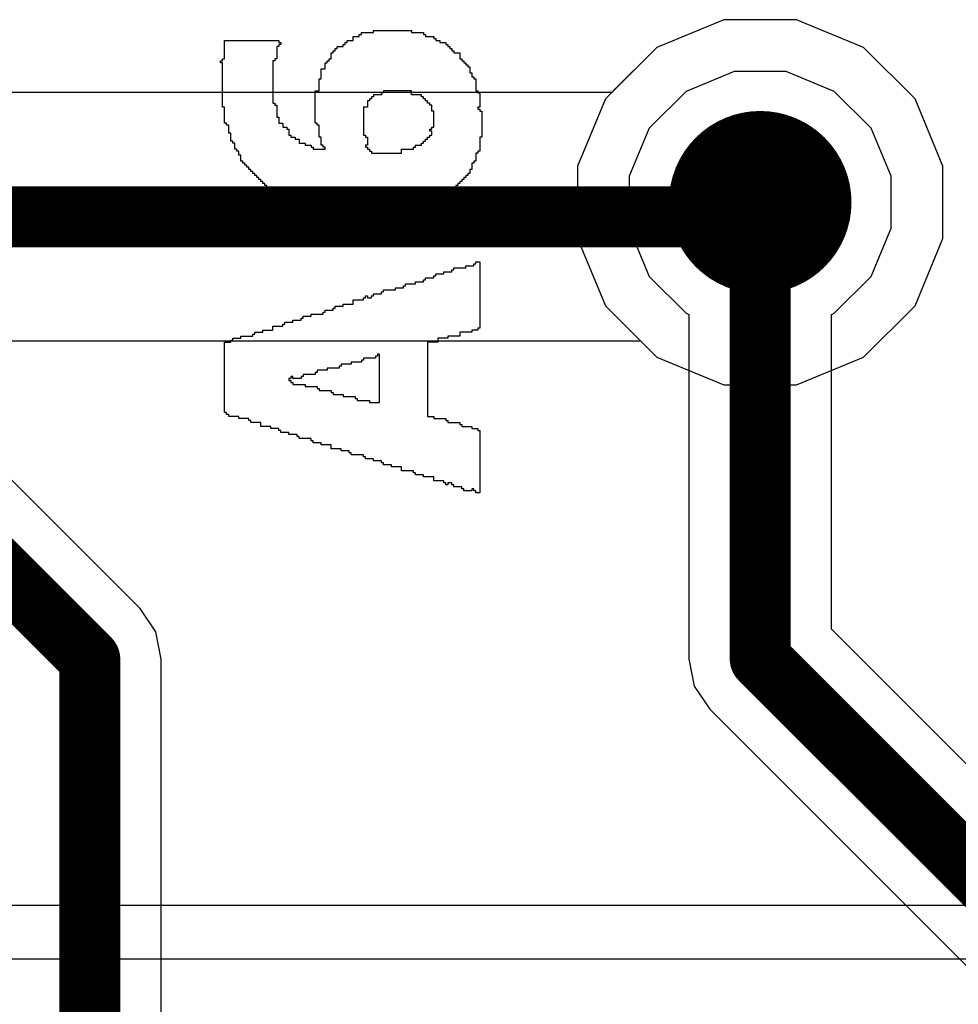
# Model space of a CAD drawing. Header units: millimetres. Extents: x -0.08 to 3.17, y -0.08 to 4.88.
# Tile 171 of 256: x 1.7 to 1.82, y 2.27 to 2.4. Entities that reach past the tile are written whole.
import ezdxf

# ---------------------------------------------------------------- set-up
doc = ezdxf.new("R2010")
doc.units = ezdxf.units.MM
doc.header["$MEASUREMENT"] = 0
for name, color, linetype in [('BottomLayer', 5, 'Continuous'), ('MidLayer1', 16, 'Continuous'), ('MidLayer2', 76, 'Continuous'), ('MultiLayer', 9, 'Continuous'), ('TopLayer', 1, 'Continuous'), ('TopOverlay', 2, 'Continuous'), ('ViaHoleLayer', 16, 'Continuous')]:
    doc.layers.add(name, color=color, linetype=linetype)

msp = doc.modelspace()

# ---------------------------------------------------------------- linework, layer by layer
at = {"layer": 'BottomLayer'}
for p, q in [((1.79451, 2.39764), (1.78583, 2.39404)), ((1.80391, 2.39764), (1.79451, 2.39764)), ((1.81259, 2.39404), (1.80391, 2.39764)), ((1.78583, 2.39404), (1.77999, 2.3882)), ((1.81924, 2.3874), (1.81259, 2.39404)), ((1.77999, 2.3882), (1.58633, 2.3882)), ((1.82283, 2.37871), (1.81924, 2.3874)), ((1.82283, 2.36932), (1.82283, 2.37871)), ((1.81924, 2.36063), (1.82283, 2.36932)), ((1.81259, 2.35399), (1.81924, 2.36063)), ((1.59007, 2.35609), (1.78374, 2.35609)), ((1.78374, 2.35609), (1.78583, 2.35399)), ((1.78583, 2.35399), (1.79451, 2.35039)), ((1.80391, 2.35039), (1.81259, 2.35399)), ((1.79451, 2.35039), (1.80391, 2.35039))]:
    msp.add_line(p, q, dxfattribs=at)
for points, const_width in [([(1.79331, 2.37402, 1), (1.80512, 2.37402, 1)], 0.01181), ([(1.79724, 2.37402, 1), (1.80118, 2.37402, 1)], 0.00394), ([(1.79537, 2.37214, 1), (1.79931, 2.37214, 1)], 0.00394), ([(1.79537, 2.37214, 1), (1.79931, 2.37214, 1)], 0.00394)]:
    msp.add_lwpolyline(points, format="xyb", close=True, dxfattribs=dict(at, const_width=const_width))
at = {"layer": 'BottomLayer', "const_width": 0.00787}
for points in [[(1.79734, 2.37214), (1.79921, 2.37402)], [(1.57272, 2.37214), (1.79734, 2.37214)]]:
    msp.add_lwpolyline(points, dxfattribs=at)
at = {"layer": 'MidLayer1'}
for p, q in [((1.79451, 2.39764), (1.78583, 2.39404)), ((1.80391, 2.39764), (1.79451, 2.39764)), ((1.81259, 2.39404), (1.80391, 2.39764)), ((1.78583, 2.39404), (1.77919, 2.3874)), ((1.81924, 2.3874), (1.81259, 2.39404)), ((1.77919, 2.3874), (1.77559, 2.37871)), ((1.82283, 2.37871), (1.81924, 2.3874)), ((1.77559, 2.37871), (1.77559, 2.36932)), ((1.82283, 2.36932), (1.82283, 2.37871)), ((1.77559, 2.36932), (1.77919, 2.36063)), ((1.81924, 2.36063), (1.82283, 2.36932)), ((1.77919, 2.36063), (1.78583, 2.35399)), ((1.81259, 2.35399), (1.81924, 2.36063)), ((1.78583, 2.35399), (1.79451, 2.35039)), ((1.80391, 2.35039), (1.81259, 2.35399)), ((1.79451, 2.35039), (1.80391, 2.35039))]:
    msp.add_line(p, q, dxfattribs=at)
at = {"layer": 'MidLayer1', "const_width": 0.01181}
msp.add_lwpolyline([(1.79331, 2.37402, 1), (1.80512, 2.37402, 1)], format="xyb", close=True, dxfattribs=at)
at = {"layer": 'MidLayer2'}
for p, q in [((1.79585, 2.39094), (1.78962, 2.38837)), ((1.80258, 2.39094), (1.79585, 2.39094)), ((1.8088, 2.38837), (1.80258, 2.39094)), ((1.78962, 2.38837), (1.78486, 2.38361)), ((1.81356, 2.38361), (1.8088, 2.38837)), ((1.71903, 2.32145), (1.65437, 2.3861)), ((1.78486, 2.38361), (1.78228, 2.37738)), ((1.81614, 2.37738), (1.81356, 2.38361)), ((1.78228, 2.37738), (1.78228, 2.37065)), ((1.81614, 2.37065), (1.81614, 2.37738)), ((1.78228, 2.37065), (1.78486, 2.36443)), ((1.81356, 2.36443), (1.81614, 2.37065)), ((1.78486, 2.36443), (1.78962, 2.35966)), ((1.8088, 2.35966), (1.81356, 2.36443)), ((1.78962, 2.35966), (1.78998, 2.35952)), ((1.78998, 2.35952), (1.78998, 2.31496)), ((1.80845, 2.35952), (1.8088, 2.35966)), ((1.80845, 2.31878), (1.80845, 2.35952)), ((1.72103, 2.31845), (1.71903, 2.32145)), ((1.71903, 2.32145), (1.71903, 2.32145)), ((1.72173, 2.31492), (1.72103, 2.31845)), ((2.41721, 1.71002), (1.80845, 2.31878)), ((1.72173, 1.6417), (1.72173, 2.31492)), ((1.72173, 2.31492), (1.72173, 2.31492)), ((1.78998, 2.31496), (1.78998, 2.31496)), ((1.78998, 2.31496), (1.79068, 2.31143)), ((1.79068, 2.31143), (1.79268, 2.30843)), ((1.79268, 2.30843), (2.40686, 1.69426))]:
    msp.add_line(p, q, dxfattribs=at)
at = {"layer": 'MidLayer2', "const_width": 0.00787}
for points in [[(1.64514, 2.38228), (1.7125, 2.31492)], [(1.79921, 2.31496), (1.79921, 2.37402)], [(1.7125, 1.62721), (1.7125, 2.31492)], [(1.79921, 2.31496), (2.41339, 1.70079)]]:
    msp.add_lwpolyline(points, dxfattribs=at)
at = {"layer": 'MidLayer2'}
for points, const_width in [([(1.79331, 2.37402, 1), (1.80512, 2.37402, 1)], 0.01181), ([(1.79724, 2.37402, 1), (1.80118, 2.37402, 1)], 0.00394), ([(1.71053, 2.31492, 1), (1.71447, 2.31492, 1)], 0.00394), ([(1.71053, 2.31492, 1), (1.71447, 2.31492, 1)], 0.00394), ([(1.79724, 2.31496, 1), (1.80118, 2.31496, 1)], 0.00394), ([(1.79724, 2.31496, 1), (1.80118, 2.31496, 1)], 0.00394)]:
    msp.add_lwpolyline(points, format="xyb", close=True, dxfattribs=dict(at, const_width=const_width))
at = {"layer": 'MultiLayer', "const_width": 0.01181}
msp.add_lwpolyline([(1.79331, 2.37402, 1), (1.80512, 2.37402, 1)], format="xyb", close=True, dxfattribs=at)
at = {"layer": 'TopLayer'}
for p, q in [((1.79451, 2.39764), (1.78583, 2.39404)), ((1.80391, 2.39764), (1.79451, 2.39764)), ((1.81259, 2.39404), (1.80391, 2.39764)), ((1.78583, 2.39404), (1.77919, 2.3874)), ((1.81924, 2.3874), (1.81259, 2.39404)), ((1.77919, 2.3874), (1.77559, 2.37871)), ((1.82283, 2.37871), (1.81924, 2.3874)), ((1.77559, 2.37871), (1.77559, 2.36932)), ((1.82283, 2.36932), (1.82283, 2.37871)), ((1.77559, 2.36932), (1.77919, 2.36063)), ((1.81924, 2.36063), (1.82283, 2.36932)), ((1.77919, 2.36063), (1.78583, 2.35399)), ((1.81259, 2.35399), (1.81924, 2.36063)), ((1.78583, 2.35399), (1.79451, 2.35039)), ((1.80391, 2.35039), (1.81259, 2.35399)), ((1.79451, 2.35039), (1.80391, 2.35039))]:
    msp.add_line(p, q, dxfattribs=at)
at = {"layer": 'TopLayer', "const_width": 0.01181}
msp.add_lwpolyline([(1.79331, 2.37402, 1), (1.80512, 2.37402, 1)], format="xyb", close=True, dxfattribs=at)
at = {"layer": 'TopOverlay'}
for p, q in [((1.74762, 2.39571), (1.74762, 2.39597)), ((1.74762, 2.39597), (1.74918, 2.39597)), ((1.74918, 2.39597), (1.74918, 2.39623)), ((1.74918, 2.39623), (1.75412, 2.39623)), ((1.75412, 2.39623), (1.75412, 2.39597)), ((1.75412, 2.39597), (1.75568, 2.39597)), ((1.75568, 2.39597), (1.75568, 2.39571)), ((1.72994, 2.39259), (1.72994, 2.39493)), ((1.72994, 2.39493), (1.73072, 2.39493)), ((1.73072, 2.39493), (1.73098, 2.39493)), ((1.73098, 2.39493), (1.73696, 2.39493)), ((1.73696, 2.39493), (1.73696, 2.39467)), ((1.73696, 2.39467), (1.73722, 2.39467)), ((1.73722, 2.39467), (1.73722, 2.39441)), ((1.74554, 2.39441), (1.74554, 2.39467)), ((1.74554, 2.39467), (1.7458, 2.39467)), ((1.7458, 2.39467), (1.7458, 2.39493)), ((1.7458, 2.39493), (1.74658, 2.39493)), ((1.74658, 2.39493), (1.74658, 2.39545)), ((1.74658, 2.39545), (1.74736, 2.39545)), ((1.74736, 2.39545), (1.74736, 2.39571)), ((1.74736, 2.39571), (1.74762, 2.39571)), ((1.75568, 2.39571), (1.75594, 2.39571)), ((1.75594, 2.39571), (1.75594, 2.39545)), ((1.75594, 2.39545), (1.75698, 2.39545)), ((1.75698, 2.39545), (1.75698, 2.39519)), ((1.75698, 2.39519), (1.75724, 2.39519)), ((1.75724, 2.39519), (1.75724, 2.39493)), ((1.75724, 2.39493), (1.75776, 2.39493)), ((1.75776, 2.39493), (1.75776, 2.39467)), ((1.75776, 2.39467), (1.75854, 2.39467)), ((1.75854, 2.39467), (1.75854, 2.39441)), ((1.73696, 2.39415), (1.7367, 2.39415)), ((1.7367, 2.39415), (1.7367, 2.39259)), ((1.73722, 2.39441), (1.73696, 2.39441)), ((1.73696, 2.39441), (1.73696, 2.39415)), ((1.74372, 2.39259), (1.74372, 2.39337)), ((1.74372, 2.39337), (1.74398, 2.39337)), ((1.74398, 2.39337), (1.74398, 2.39363)), ((1.74398, 2.39363), (1.74424, 2.39363)), ((1.74424, 2.39363), (1.74424, 2.39389)), ((1.74424, 2.39389), (1.7445, 2.39389)), ((1.7445, 2.39389), (1.7445, 2.39415)), ((1.7445, 2.39415), (1.74528, 2.39415)), ((1.74528, 2.39415), (1.74528, 2.39441)), ((1.74528, 2.39441), (1.74554, 2.39441)), ((1.75854, 2.39441), (1.7588, 2.39441)), ((1.7588, 2.39441), (1.7588, 2.39415)), ((1.7588, 2.39415), (1.75906, 2.39415)), ((1.75906, 2.39415), (1.75906, 2.39389)), ((1.75906, 2.39389), (1.75932, 2.39389)), ((1.75932, 2.39389), (1.75932, 2.39363)), ((1.75932, 2.39363), (1.75958, 2.39363)), ((1.75958, 2.39363), (1.75958, 2.39337)), ((1.75958, 2.39337), (1.76036, 2.39337)), ((1.76036, 2.39337), (1.76036, 2.39259)), ((1.72942, 2.39207), (1.72942, 2.39233)), ((1.72942, 2.39233), (1.72968, 2.39233)), ((1.72968, 2.39207), (1.72942, 2.39207)), ((1.72968, 2.39233), (1.72968, 2.39259)), ((1.72968, 2.39259), (1.72994, 2.39259)), ((1.72968, 2.38634), (1.72968, 2.39207)), ((1.73644, 2.39233), (1.73618, 2.39233)), ((1.73618, 2.39233), (1.73618, 2.38686)), ((1.7367, 2.39259), (1.73644, 2.39259)), ((1.73644, 2.39259), (1.73644, 2.39233)), ((1.74294, 2.39129), (1.74294, 2.39207)), ((1.74294, 2.39207), (1.7432, 2.39207)), ((1.7432, 2.39207), (1.7432, 2.39233)), ((1.7432, 2.39233), (1.74346, 2.39233)), ((1.74346, 2.39233), (1.74346, 2.39259)), ((1.74346, 2.39259), (1.74372, 2.39259)), ((1.76036, 2.39259), (1.76062, 2.39259)), ((1.76062, 2.39259), (1.76062, 2.39233)), ((1.76062, 2.39233), (1.76088, 2.39233)), ((1.76088, 2.39233), (1.76088, 2.39207)), ((1.76088, 2.39207), (1.76114, 2.39207)), ((1.76114, 2.39207), (1.76114, 2.39181)), ((1.74242, 2.38999), (1.74242, 2.39129)), ((1.74242, 2.39129), (1.74294, 2.39129)), ((1.76114, 2.39181), (1.7614, 2.39181)), ((1.7614, 2.39181), (1.7614, 2.39155)), ((1.7614, 2.39155), (1.76166, 2.39155)), ((1.76166, 2.39155), (1.76166, 2.39077)), ((1.76166, 2.39077), (1.76192, 2.39077)), ((1.76192, 2.39077), (1.76192, 2.39025)), ((1.74216, 2.38843), (1.74216, 2.38999)), ((1.74216, 2.38999), (1.74242, 2.38999)), ((1.76192, 2.39025), (1.76218, 2.39025)), ((1.76218, 2.39025), (1.76218, 2.38999)), ((1.76218, 2.38999), (1.76244, 2.38999)), ((1.76244, 2.38999), (1.76244, 2.38843)), ((1.74164, 2.38426), (1.74164, 2.38843)), ((1.74164, 2.38843), (1.74216, 2.38843)), ((1.75048, 2.38817), (1.75022, 2.38817)), ((1.75022, 2.38817), (1.75022, 2.38791)), ((1.75412, 2.38843), (1.75048, 2.38843)), ((1.75048, 2.38843), (1.75048, 2.38817)), ((1.75412, 2.38791), (1.75412, 2.38843)), ((1.76244, 2.38843), (1.7627, 2.38843)), ((1.7627, 2.38843), (1.7627, 2.38817)), ((1.7627, 2.38817), (1.76296, 2.38817)), ((1.76296, 2.38817), (1.76296, 2.38634)), ((1.74866, 2.38713), (1.7484, 2.38713)), ((1.7484, 2.38713), (1.7484, 2.3866)), ((1.74892, 2.38739), (1.74866, 2.38739)), ((1.74866, 2.38739), (1.74866, 2.38713)), ((1.74918, 2.38765), (1.74892, 2.38765)), ((1.74892, 2.38765), (1.74892, 2.38739)), ((1.75022, 2.38791), (1.74918, 2.38791)), ((1.74918, 2.38791), (1.74918, 2.38765)), ((1.75542, 2.38791), (1.75412, 2.38791)), ((1.75542, 2.38765), (1.75542, 2.38791)), ((1.75568, 2.38765), (1.75542, 2.38765)), ((1.75568, 2.38739), (1.75568, 2.38765)), ((1.75594, 2.38739), (1.75568, 2.38739)), ((1.75594, 2.38713), (1.75594, 2.38739)), ((1.7562, 2.38713), (1.75594, 2.38713)), ((1.7562, 2.38686), (1.7562, 2.38713)), ((1.72994, 2.38634), (1.72968, 2.38634)), ((1.72994, 2.38426), (1.72994, 2.38634)), ((1.73618, 2.38686), (1.73644, 2.38686)), ((1.73644, 2.38686), (1.73644, 2.3866)), ((1.73644, 2.3866), (1.7367, 2.3866)), ((1.7367, 2.3866), (1.7367, 2.38504)), ((1.7484, 2.38634), (1.74788, 2.38634)), ((1.74788, 2.38634), (1.74788, 2.3827)), ((1.7484, 2.3866), (1.7484, 2.38634)), ((1.75646, 2.38686), (1.7562, 2.38686)), ((1.75646, 2.3866), (1.75646, 2.38686)), ((1.75672, 2.3866), (1.75646, 2.3866)), ((1.75672, 2.38582), (1.75672, 2.3866)), ((1.75698, 2.38582), (1.75672, 2.38582)), ((1.75698, 2.38374), (1.75698, 2.38582)), ((1.76296, 2.38634), (1.7627, 2.38634)), ((1.7627, 2.38634), (1.7627, 2.38608)), ((1.7627, 2.38608), (1.76296, 2.38608)), ((1.76296, 2.38608), (1.76296, 2.38582)), ((1.76296, 2.38582), (1.76322, 2.38582)), ((1.76322, 2.38582), (1.76322, 2.38244)), ((1.7367, 2.38504), (1.73696, 2.38504)), ((1.73696, 2.38504), (1.73696, 2.38426)), ((1.7302, 2.38426), (1.72994, 2.38426)), ((1.7302, 2.384), (1.7302, 2.38426)), ((1.73046, 2.384), (1.7302, 2.384)), ((1.73046, 2.38296), (1.73046, 2.384)), ((1.73696, 2.38426), (1.73748, 2.38426)), ((1.73748, 2.38426), (1.73748, 2.38374)), ((1.73748, 2.38374), (1.738, 2.38374)), ((1.738, 2.38374), (1.738, 2.38348)), ((1.738, 2.38348), (1.73826, 2.38348)), ((1.73826, 2.38348), (1.73826, 2.3827)), ((1.7419, 2.38426), (1.74164, 2.38426)), ((1.7419, 2.384), (1.7419, 2.38426)), ((1.74216, 2.384), (1.7419, 2.384)), ((1.74216, 2.38244), (1.74216, 2.384)), ((1.75646, 2.38322), (1.75646, 2.38348)), ((1.75646, 2.38348), (1.75672, 2.38348)), ((1.75672, 2.38322), (1.75646, 2.38322)), ((1.75672, 2.38348), (1.75672, 2.38374)), ((1.75672, 2.38374), (1.75698, 2.38374)), ((1.75672, 2.3827), (1.75672, 2.38322)), ((1.73072, 2.38296), (1.73046, 2.38296)), ((1.73072, 2.38192), (1.73072, 2.38296)), ((1.73098, 2.38192), (1.73072, 2.38192)), ((1.73098, 2.38166), (1.73098, 2.38192)), ((1.73826, 2.3827), (1.73852, 2.3827)), ((1.73852, 2.3827), (1.73852, 2.38244)), ((1.73852, 2.38244), (1.73904, 2.38244)), ((1.73904, 2.38244), (1.73904, 2.38218)), ((1.73904, 2.38218), (1.73956, 2.38218)), ((1.73956, 2.38218), (1.73956, 2.38166)), ((1.74242, 2.38244), (1.74216, 2.38244)), ((1.74242, 2.3814), (1.74242, 2.38244)), ((1.74788, 2.3827), (1.74814, 2.3827)), ((1.74814, 2.3827), (1.74814, 2.38244)), ((1.74814, 2.38244), (1.7484, 2.38244)), ((1.7484, 2.38244), (1.7484, 2.3814)), ((1.75568, 2.38166), (1.75568, 2.38192)), ((1.75568, 2.38192), (1.75594, 2.38192)), ((1.75594, 2.38192), (1.75594, 2.38218)), ((1.75594, 2.38218), (1.7562, 2.38218)), ((1.7562, 2.38218), (1.7562, 2.38244)), ((1.7562, 2.38244), (1.75646, 2.38244)), ((1.75646, 2.38244), (1.75646, 2.3827)), ((1.75646, 2.3827), (1.75672, 2.3827)), ((1.76322, 2.38244), (1.76296, 2.38244)), ((1.76296, 2.38244), (1.76296, 2.38062)), ((1.73124, 2.38166), (1.73098, 2.38166)), ((1.73124, 2.38088), (1.73124, 2.38166)), ((1.7315, 2.38088), (1.73124, 2.38088)), ((1.7315, 2.38062), (1.7315, 2.38088)), ((1.73176, 2.38062), (1.7315, 2.38062)), ((1.73176, 2.3801), (1.73176, 2.38062)), ((1.73956, 2.38166), (1.74034, 2.38166)), ((1.74034, 2.38166), (1.74034, 2.3814)), ((1.74034, 2.3814), (1.74112, 2.3814)), ((1.74112, 2.3814), (1.74112, 2.38114)), ((1.74112, 2.38114), (1.74138, 2.38114)), ((1.74138, 2.38114), (1.74138, 2.38088)), ((1.74138, 2.38088), (1.74294, 2.38088)), ((1.74268, 2.3814), (1.74242, 2.3814)), ((1.74268, 2.38114), (1.74268, 2.3814)), ((1.74294, 2.38114), (1.74268, 2.38114)), ((1.74294, 2.38088), (1.74294, 2.38114)), ((1.7484, 2.3814), (1.74814, 2.3814)), ((1.74814, 2.3814), (1.74814, 2.38114)), ((1.74814, 2.38114), (1.7484, 2.38114)), ((1.7484, 2.38114), (1.7484, 2.38088)), ((1.7484, 2.38088), (1.74866, 2.38088)), ((1.74866, 2.38088), (1.74866, 2.38062)), ((1.74866, 2.38062), (1.74892, 2.38062)), ((1.74892, 2.38062), (1.74892, 2.38036)), ((1.75282, 2.38036), (1.75282, 2.38088)), ((1.75282, 2.38088), (1.75438, 2.38088)), ((1.75438, 2.38088), (1.75438, 2.38114)), ((1.75438, 2.38114), (1.75464, 2.38114)), ((1.75464, 2.38114), (1.75464, 2.3814)), ((1.75464, 2.3814), (1.75542, 2.3814)), ((1.75542, 2.3814), (1.75542, 2.38166)), ((1.75542, 2.38166), (1.75568, 2.38166)), ((1.76296, 2.38062), (1.7627, 2.38062)), ((1.7627, 2.38062), (1.7627, 2.38036)), ((1.73202, 2.3801), (1.73176, 2.3801)), ((1.73202, 2.37932), (1.73202, 2.3801)), ((1.73228, 2.37932), (1.73202, 2.37932)), ((1.73228, 2.37906), (1.73228, 2.37932)), ((1.74892, 2.38036), (1.75282, 2.38036)), ((1.76244, 2.37932), (1.76218, 2.37932)), ((1.76218, 2.37932), (1.76218, 2.37906)), ((1.7627, 2.38036), (1.76244, 2.38036)), ((1.76244, 2.38036), (1.76244, 2.37932)), ((1.73254, 2.37906), (1.73228, 2.37906)), ((1.73254, 2.3788), (1.73254, 2.37906)), ((1.7328, 2.3788), (1.73254, 2.3788)), ((1.7328, 2.37854), (1.7328, 2.3788)), ((1.73306, 2.37854), (1.7328, 2.37854)), ((1.73306, 2.37828), (1.73306, 2.37854)), ((1.73332, 2.37828), (1.73306, 2.37828)), ((1.73332, 2.37802), (1.73332, 2.37828)), ((1.73358, 2.37802), (1.73332, 2.37802)), ((1.73358, 2.37776), (1.73358, 2.37802)), ((1.76192, 2.37828), (1.76166, 2.37828)), ((1.76166, 2.37828), (1.76166, 2.37776)), ((1.76218, 2.37906), (1.76192, 2.37906)), ((1.76192, 2.37906), (1.76192, 2.37828)), ((1.73384, 2.37776), (1.73358, 2.37776)), ((1.73384, 2.3775), (1.73384, 2.37776)), ((1.7341, 2.3775), (1.73384, 2.3775)), ((1.7341, 2.37724), (1.7341, 2.3775)), ((1.73436, 2.37724), (1.7341, 2.37724)), ((1.73436, 2.37698), (1.73436, 2.37724)), ((1.73462, 2.37698), (1.73436, 2.37698)), ((1.73462, 2.37672), (1.73462, 2.37698)), ((1.73488, 2.37672), (1.73462, 2.37672)), ((1.73488, 2.37646), (1.73488, 2.37672)), ((1.76062, 2.37672), (1.76036, 2.37672)), ((1.76036, 2.37672), (1.76036, 2.37646)), ((1.76088, 2.37698), (1.76062, 2.37698)), ((1.76062, 2.37698), (1.76062, 2.37672)), ((1.76114, 2.37724), (1.76088, 2.37724)), ((1.76088, 2.37724), (1.76088, 2.37698)), ((1.7614, 2.3775), (1.76114, 2.3775)), ((1.76114, 2.3775), (1.76114, 2.37724)), ((1.76166, 2.37776), (1.7614, 2.37776)), ((1.7614, 2.37776), (1.7614, 2.3775)), ((1.73514, 2.37646), (1.73488, 2.37646)), ((1.73514, 2.3762), (1.73514, 2.37646)), ((1.7354, 2.3762), (1.73514, 2.3762)), ((1.7354, 2.37594), (1.7354, 2.3762)), ((1.73566, 2.37594), (1.7354, 2.37594)), ((1.73566, 2.37568), (1.73566, 2.37594)), ((1.73592, 2.37568), (1.73566, 2.37568)), ((1.73592, 2.37542), (1.73592, 2.37568)), ((1.75958, 2.37568), (1.75932, 2.37568)), ((1.75932, 2.37568), (1.75932, 2.37542)), ((1.75984, 2.37594), (1.75958, 2.37594)), ((1.75958, 2.37594), (1.75958, 2.37568)), ((1.7601, 2.3762), (1.75984, 2.3762)), ((1.75984, 2.3762), (1.75984, 2.37594)), ((1.76036, 2.37646), (1.7601, 2.37646)), ((1.7601, 2.37646), (1.7601, 2.3762)), ((1.7367, 2.37542), (1.73592, 2.37542)), ((1.7367, 2.37516), (1.7367, 2.37542)), ((1.73722, 2.37516), (1.7367, 2.37516)), ((1.73722, 2.3749), (1.73722, 2.37516)), ((1.73748, 2.3749), (1.73722, 2.3749)), ((1.73748, 2.37464), (1.73748, 2.3749)), ((1.73774, 2.37464), (1.73748, 2.37464)), ((1.73774, 2.37438), (1.73774, 2.37464)), ((1.738, 2.37438), (1.73774, 2.37438)), ((1.738, 2.37412), (1.738, 2.37438)), ((1.7575, 2.37438), (1.75724, 2.37438)), ((1.75724, 2.37438), (1.75724, 2.37412)), ((1.75828, 2.37464), (1.7575, 2.37464)), ((1.7575, 2.37464), (1.7575, 2.37438)), ((1.75854, 2.3749), (1.75828, 2.3749)), ((1.75828, 2.3749), (1.75828, 2.37464)), ((1.75906, 2.37516), (1.75854, 2.37516)), ((1.75854, 2.37516), (1.75854, 2.3749)), ((1.75932, 2.37542), (1.75906, 2.37542)), ((1.75906, 2.37542), (1.75906, 2.37516)), ((1.73904, 2.37412), (1.738, 2.37412)), ((1.73904, 2.37386), (1.73904, 2.37412)), ((1.74034, 2.37386), (1.73904, 2.37386)), ((1.74034, 2.37334), (1.74034, 2.37386)), ((1.74164, 2.37334), (1.74034, 2.37334)), ((1.74164, 2.37308), (1.74164, 2.37334)), ((1.7445, 2.37308), (1.74164, 2.37308)), ((1.7445, 2.37256), (1.7445, 2.37308)), ((1.75412, 2.37308), (1.75126, 2.37308)), ((1.75126, 2.37308), (1.75126, 2.37256)), ((1.75516, 2.37334), (1.75412, 2.37334)), ((1.75412, 2.37334), (1.75412, 2.37308)), ((1.75542, 2.3736), (1.75516, 2.3736)), ((1.75516, 2.3736), (1.75516, 2.37334)), ((1.75698, 2.37386), (1.75542, 2.37386)), ((1.75542, 2.37386), (1.75542, 2.3736)), ((1.75724, 2.37412), (1.75698, 2.37412)), ((1.75698, 2.37412), (1.75698, 2.37386)), ((1.75126, 2.37256), (1.7445, 2.37256)), ((1.75932, 2.36502), (1.75932, 2.36528)), ((1.75932, 2.36528), (1.75958, 2.36528)), ((1.75958, 2.36528), (1.75958, 2.36554)), ((1.75958, 2.36554), (1.7601, 2.36554)), ((1.7601, 2.36554), (1.76036, 2.36554)), ((1.76036, 2.36554), (1.76114, 2.36554)), ((1.76114, 2.36554), (1.76114, 2.3658)), ((1.76114, 2.3658), (1.76218, 2.3658)), ((1.76218, 2.3658), (1.76218, 2.36606)), ((1.76218, 2.36606), (1.76244, 2.36606)), ((1.76244, 2.36606), (1.76244, 2.36632)), ((1.76244, 2.36632), (1.76296, 2.36632)), ((1.76296, 2.36632), (1.76296, 2.35774)), ((1.75568, 2.36372), (1.75568, 2.36398)), ((1.75568, 2.36398), (1.75594, 2.36398)), ((1.75594, 2.36398), (1.75594, 2.36424)), ((1.75594, 2.36424), (1.75698, 2.36424)), ((1.75698, 2.36424), (1.75698, 2.3645)), ((1.75698, 2.3645), (1.75724, 2.3645)), ((1.75724, 2.3645), (1.75724, 2.36476)), ((1.75724, 2.36476), (1.75828, 2.36476)), ((1.75828, 2.36476), (1.75828, 2.36502)), ((1.75828, 2.36502), (1.75932, 2.36502)), ((1.75204, 2.36268), (1.75204, 2.36294)), ((1.75204, 2.36294), (1.75308, 2.36294)), ((1.75308, 2.36294), (1.75308, 2.3632)), ((1.75308, 2.3632), (1.75334, 2.3632)), ((1.75334, 2.3632), (1.75334, 2.36346)), ((1.75334, 2.36346), (1.75464, 2.36346)), ((1.75464, 2.36346), (1.75464, 2.36372)), ((1.75464, 2.36372), (1.75568, 2.36372)), ((1.74788, 2.36138), (1.74788, 2.36164)), ((1.74788, 2.36164), (1.74814, 2.36164)), ((1.74814, 2.36164), (1.74814, 2.3619)), ((1.74814, 2.3619), (1.7484, 2.3619)), ((1.7484, 2.3619), (1.7484, 2.36164)), ((1.7484, 2.36164), (1.74892, 2.36164)), ((1.74892, 2.36164), (1.74892, 2.3619)), ((1.74892, 2.3619), (1.74918, 2.3619)), ((1.74918, 2.3619), (1.74918, 2.36216)), ((1.74918, 2.36216), (1.75022, 2.36216)), ((1.75022, 2.36216), (1.75022, 2.36242)), ((1.75022, 2.36242), (1.75048, 2.36242)), ((1.75048, 2.36242), (1.75048, 2.36268)), ((1.75048, 2.36268), (1.75204, 2.36268)), ((1.74398, 2.36008), (1.74398, 2.36034)), ((1.74398, 2.36034), (1.74424, 2.36034)), ((1.74424, 2.36034), (1.74424, 2.3606)), ((1.74424, 2.3606), (1.74528, 2.3606)), ((1.74528, 2.3606), (1.74528, 2.36086)), ((1.74528, 2.36086), (1.74658, 2.36086)), ((1.74658, 2.36086), (1.74658, 2.36138)), ((1.74658, 2.36138), (1.74788, 2.36138)), ((1.73982, 2.35878), (1.73982, 2.35904)), ((1.73982, 2.35904), (1.74008, 2.35904)), ((1.74008, 2.35904), (1.74008, 2.3593)), ((1.74008, 2.3593), (1.74112, 2.3593)), ((1.74112, 2.3593), (1.74112, 2.35956)), ((1.74112, 2.35956), (1.74268, 2.35956)), ((1.74268, 2.35956), (1.74268, 2.35982)), ((1.74268, 2.35982), (1.74294, 2.35982)), ((1.74294, 2.35982), (1.74294, 2.36008)), ((1.74294, 2.36008), (1.74398, 2.36008)), ((1.73618, 2.35748), (1.73618, 2.358)), ((1.73618, 2.358), (1.73748, 2.358)), ((1.73748, 2.358), (1.73748, 2.35826)), ((1.73748, 2.35826), (1.73774, 2.35826)), ((1.73774, 2.35826), (1.73774, 2.35852)), ((1.73774, 2.35852), (1.73878, 2.35852)), ((1.73878, 2.35852), (1.73878, 2.35878)), ((1.73878, 2.35878), (1.73982, 2.35878)), ((1.76296, 2.35774), (1.7627, 2.35774)), ((1.7627, 2.35774), (1.7627, 2.35748)), ((1.73098, 2.35618), (1.73098, 2.35644)), ((1.73098, 2.35644), (1.73202, 2.35644)), ((1.73202, 2.35644), (1.73202, 2.3567)), ((1.73202, 2.3567), (1.73358, 2.3567)), ((1.73358, 2.3567), (1.73358, 2.35696)), ((1.73358, 2.35696), (1.73384, 2.35696)), ((1.73384, 2.35696), (1.73384, 2.35722)), ((1.73384, 2.35722), (1.73488, 2.35722)), ((1.73488, 2.35722), (1.73488, 2.35748)), ((1.73488, 2.35748), (1.73618, 2.35748)), ((1.7588, 2.35644), (1.7575, 2.35644)), ((1.7575, 2.35644), (1.7575, 2.35592)), ((1.76036, 2.3567), (1.7588, 2.3567)), ((1.7588, 2.3567), (1.7588, 2.35644)), ((1.76192, 2.35722), (1.76036, 2.35722)), ((1.76036, 2.35722), (1.76036, 2.3567)), ((1.7627, 2.35748), (1.76192, 2.35748)), ((1.76192, 2.35748), (1.76192, 2.35722)), ((1.72994, 2.34682), (1.72994, 2.35592)), ((1.72994, 2.35592), (1.73072, 2.35592)), ((1.73072, 2.35592), (1.73072, 2.35618)), ((1.73072, 2.35618), (1.73098, 2.35618)), ((1.7575, 2.35592), (1.7562, 2.35592)), ((1.7562, 2.35592), (1.7562, 2.3463)), ((1.74944, 2.35384), (1.74788, 2.35384)), ((1.74788, 2.35384), (1.74788, 2.35358)), ((1.7497, 2.3541), (1.74944, 2.3541)), ((1.74944, 2.3541), (1.74944, 2.35384)), ((1.74996, 2.35436), (1.7497, 2.35436)), ((1.7497, 2.35436), (1.7497, 2.3541)), ((1.74996, 2.34812), (1.74996, 2.35436)), ((1.74476, 2.35254), (1.7432, 2.35254)), ((1.7432, 2.35254), (1.7432, 2.35228)), ((1.74502, 2.3528), (1.74476, 2.3528)), ((1.74476, 2.3528), (1.74476, 2.35254)), ((1.74632, 2.35306), (1.74502, 2.35306)), ((1.74502, 2.35306), (1.74502, 2.3528)), ((1.74762, 2.35332), (1.74632, 2.35332)), ((1.74632, 2.35332), (1.74632, 2.35306)), ((1.74788, 2.35358), (1.74762, 2.35358)), ((1.74762, 2.35358), (1.74762, 2.35332)), ((1.73852, 2.35124), (1.73826, 2.35124)), ((1.73826, 2.35124), (1.73826, 2.35098)), ((1.73878, 2.3515), (1.73852, 2.3515)), ((1.73852, 2.3515), (1.73852, 2.35124)), ((1.73878, 2.35124), (1.73878, 2.3515)), ((1.73982, 2.35124), (1.73878, 2.35124)), ((1.74008, 2.3515), (1.73982, 2.3515)), ((1.73982, 2.3515), (1.73982, 2.35124)), ((1.74164, 2.35176), (1.74008, 2.35176)), ((1.74008, 2.35176), (1.74008, 2.3515)), ((1.7419, 2.35202), (1.74164, 2.35202)), ((1.74164, 2.35202), (1.74164, 2.35176)), ((1.7432, 2.35228), (1.7419, 2.35228)), ((1.7419, 2.35228), (1.7419, 2.35202)), ((1.73826, 2.35098), (1.73852, 2.35098)), ((1.73852, 2.35098), (1.73852, 2.35072)), ((1.73852, 2.35072), (1.73878, 2.35072)), ((1.73878, 2.35072), (1.73878, 2.35046)), ((1.73878, 2.35046), (1.74034, 2.35046)), ((1.74034, 2.35046), (1.74034, 2.3502)), ((1.74034, 2.3502), (1.7419, 2.3502)), ((1.7419, 2.3502), (1.7419, 2.34994)), ((1.7419, 2.34994), (1.74216, 2.34994)), ((1.74216, 2.34994), (1.74216, 2.34968)), ((1.74216, 2.34968), (1.74372, 2.34968)), ((1.74372, 2.34968), (1.74372, 2.34942)), ((1.74372, 2.34942), (1.74398, 2.34942)), ((1.74398, 2.34942), (1.74398, 2.34916)), ((1.74398, 2.34916), (1.74528, 2.34916)), ((1.74528, 2.34916), (1.74528, 2.3489)), ((1.74528, 2.3489), (1.74684, 2.3489)), ((1.74684, 2.3489), (1.74684, 2.34864)), ((1.74684, 2.34864), (1.7471, 2.34864)), ((1.7471, 2.34864), (1.7471, 2.34838)), ((1.7471, 2.34838), (1.74866, 2.34838)), ((1.74866, 2.34838), (1.74866, 2.34812)), ((1.74866, 2.34812), (1.74996, 2.34812)), ((1.7302, 2.34682), (1.72994, 2.34682)), ((1.7302, 2.34656), (1.7302, 2.34682)), ((1.73046, 2.34656), (1.7302, 2.34656)), ((1.73046, 2.3463), (1.73046, 2.34656)), ((1.73176, 2.3463), (1.73046, 2.3463)), ((1.73176, 2.34604), (1.73176, 2.3463)), ((1.7562, 2.3463), (1.75698, 2.3463)), ((1.75698, 2.3463), (1.75698, 2.34604)), ((1.73306, 2.34604), (1.73176, 2.34604)), ((1.73306, 2.34578), (1.73306, 2.34604)), ((1.73332, 2.34578), (1.73306, 2.34578)), ((1.73332, 2.34552), (1.73332, 2.34578)), ((1.73462, 2.34552), (1.73332, 2.34552)), ((1.73462, 2.345), (1.73462, 2.34552)), ((1.73592, 2.345), (1.73462, 2.345)), ((1.73592, 2.34474), (1.73592, 2.345)), ((1.75698, 2.34604), (1.75854, 2.34604)), ((1.75854, 2.34604), (1.75854, 2.34578)), ((1.75854, 2.34578), (1.7588, 2.34578)), ((1.7588, 2.34578), (1.7588, 2.34552)), ((1.7588, 2.34552), (1.76036, 2.34552)), ((1.76036, 2.34552), (1.76036, 2.34526)), ((1.76036, 2.34526), (1.76062, 2.34526)), ((1.76062, 2.34526), (1.76062, 2.345)), ((1.76062, 2.345), (1.76192, 2.345)), ((1.76192, 2.345), (1.76192, 2.34474)), ((1.73696, 2.34474), (1.73592, 2.34474)), ((1.73696, 2.34448), (1.73696, 2.34474)), ((1.73722, 2.34448), (1.73696, 2.34448)), ((1.73722, 2.34422), (1.73722, 2.34448)), ((1.73826, 2.34422), (1.73722, 2.34422)), ((1.73826, 2.34396), (1.73826, 2.34422)), ((1.7393, 2.34396), (1.73826, 2.34396)), ((1.7393, 2.3437), (1.7393, 2.34396)), ((1.73956, 2.3437), (1.7393, 2.3437)), ((1.73956, 2.34344), (1.73956, 2.3437)), ((1.76192, 2.34474), (1.7627, 2.34474)), ((1.7627, 2.34474), (1.7627, 2.34448)), ((1.7627, 2.34448), (1.76296, 2.34448)), ((1.76296, 2.34448), (1.76296, 2.33642)), ((1.74112, 2.34344), (1.73956, 2.34344)), ((1.74112, 2.34318), (1.74112, 2.34344)), ((1.74138, 2.34318), (1.74112, 2.34318)), ((1.74138, 2.34292), (1.74138, 2.34318)), ((1.74242, 2.34292), (1.74138, 2.34292)), ((1.74242, 2.34266), (1.74242, 2.34292)), ((1.74372, 2.34266), (1.74242, 2.34266)), ((1.74372, 2.34214), (1.74372, 2.34266)), ((1.74502, 2.34214), (1.74372, 2.34214)), ((1.74502, 2.34188), (1.74502, 2.34214)), ((1.74606, 2.34188), (1.74502, 2.34188)), ((1.74606, 2.34162), (1.74606, 2.34188)), ((1.74632, 2.34162), (1.74606, 2.34162)), ((1.74632, 2.34136), (1.74632, 2.34162)), ((1.74788, 2.34136), (1.74632, 2.34136)), ((1.74788, 2.3411), (1.74788, 2.34136)), ((1.74814, 2.3411), (1.74788, 2.3411)), ((1.74814, 2.34084), (1.74814, 2.3411)), ((1.74918, 2.34084), (1.74814, 2.34084)), ((1.74918, 2.34058), (1.74918, 2.34084)), ((1.75022, 2.34058), (1.74918, 2.34058)), ((1.75022, 2.34032), (1.75022, 2.34058)), ((1.75048, 2.34032), (1.75022, 2.34032)), ((1.75048, 2.34006), (1.75048, 2.34032)), ((1.75152, 2.34006), (1.75048, 2.34006)), ((1.75152, 2.3398), (1.75152, 2.34006)), ((1.75282, 2.3398), (1.75152, 2.3398)), ((1.75282, 2.33928), (1.75282, 2.3398)), ((1.75438, 2.33928), (1.75282, 2.33928)), ((1.75438, 2.33902), (1.75438, 2.33928)), ((1.75464, 2.33902), (1.75438, 2.33902)), ((1.75464, 2.33876), (1.75464, 2.33902)), ((1.75568, 2.33876), (1.75464, 2.33876)), ((1.75568, 2.3385), (1.75568, 2.33876)), ((1.75698, 2.3385), (1.75568, 2.3385)), ((1.75698, 2.33798), (1.75698, 2.3385)), ((1.75828, 2.33798), (1.75698, 2.33798)), ((1.75828, 2.33772), (1.75828, 2.33798)), ((1.75854, 2.33772), (1.75828, 2.33772)), ((1.75854, 2.33746), (1.75854, 2.33772)), ((1.7588, 2.33746), (1.75854, 2.33746)), ((1.75932, 2.33772), (1.7588, 2.33772)), ((1.7588, 2.33772), (1.7588, 2.33746)), ((1.75932, 2.33746), (1.75932, 2.33772)), ((1.75958, 2.33746), (1.75932, 2.33746)), ((1.75958, 2.3372), (1.75958, 2.33746)), ((1.76062, 2.3372), (1.75958, 2.3372)), ((1.76062, 2.33694), (1.76062, 2.3372)), ((1.76088, 2.33694), (1.76062, 2.33694)), ((1.76088, 2.33668), (1.76088, 2.33694)), ((1.76192, 2.33668), (1.76088, 2.33668)), ((1.76218, 2.33694), (1.76192, 2.33694)), ((1.76192, 2.33694), (1.76192, 2.33668)), ((1.76218, 2.33668), (1.76218, 2.33694)), ((1.76244, 2.33668), (1.76218, 2.33668)), ((1.76244, 2.33642), (1.76244, 2.33668)), ((1.76296, 2.33642), (1.76244, 2.33642)), ((1.65921, 2.28311), (1.997, 2.28311)), ((1.997, 2.27609), (1.09466, 2.27609))]:
    msp.add_line(p, q, dxfattribs=at)
at = {"layer": 'ViaHoleLayer', "const_width": 0.00591}
msp.add_lwpolyline([(1.79626, 2.37402, 1), (1.80217, 2.37402, 1)], format="xyb", close=True, dxfattribs=at)

doc.saveas('drawing.dxf')
